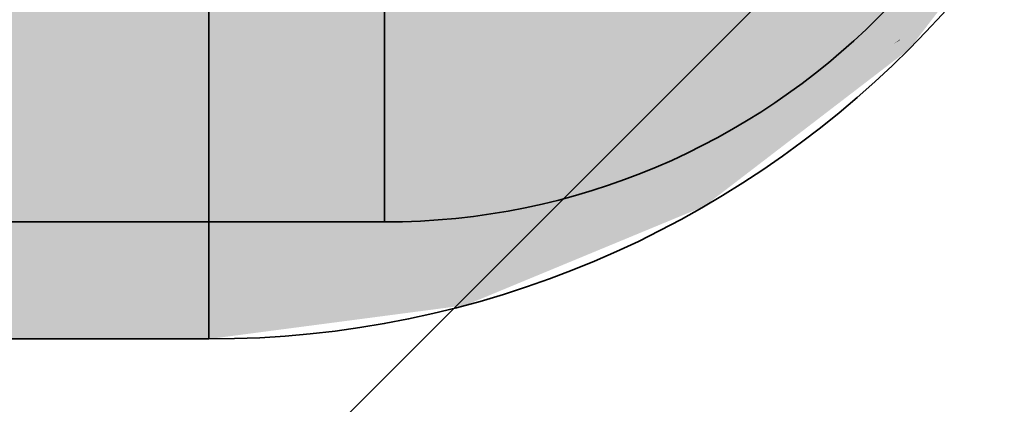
# Model space of a CAD drawing. Extents: x -459 to 541, y -543 to 550.
# Tile 51 of 256: x -222.216 to -220.029, y 50.064 to 50.919. Entities that reach past the tile are written whole.
import ezdxf

# ---------------------------------------------------------------- set-up
doc = ezdxf.new("R2010")
doc.units = 0
doc.layers.get('0').update_dxf_attribs({"lineweight": 35})
doc.layers.add('0-Shading', color=7, linetype='Continuous', lineweight=35)
for name, color, linetype, lineweight, true_color in [('A_Innenwand-A07ALC2Q1N', 7, 'Continuous', 35, 0x80ff80), ('H_Ruecklauf', 5, 'Continuous', 35, 0x0000ff), ('H_Vorlauf', 1, 'Continuous', 35, 0xff0000)]:
    doc.layers.add(name, color=color, linetype=linetype, lineweight=lineweight, true_color=true_color)

# ---------------------------------------------------------------- blocks, each defined once
blk = doc.blocks.new('3D-Ansicht-A07ALAKN1N', base_point=(-283.1415, -11.0399))
at = {"layer": '0-Shading', "color": 14, "true_color": 0xaf0000}
for points in [[(-220.323, 50.9372), (-220.2608, 50.875), (-219.9921, 51.3684), (-219.9159, 51.3245)], [(-220.7542, 50.6063), (-220.7102, 50.5302), (-220.323, 50.9372), (-220.2608, 50.875)], [(-221.2563, 50.3983), (-221.2336, 50.3134), (-220.7542, 50.6063), (-220.7102, 50.5302)], [(-221.7952, 50.3274), (-221.7952, 50.2395), (-221.2563, 50.3983), (-221.2336, 50.3134)]]:
    blk.add_solid(points, dxfattribs=at)
at = {"layer": '0-Shading', "color": 174, "true_color": 0x0000af}
for points in [[(-220.323, 50.9372), (-220.2608, 50.875), (-219.9921, 51.3684), (-219.9159, 51.3245)], [(-220.323, 50.9372), (-220.5658, 50.7509), (-220.2608, 50.875), (-220.2742, 50.8648)], [(-220.5658, 50.7509), (-220.7542, 50.6063), (-220.2742, 50.8648), (-220.7102, 50.5302)], [(-221.2563, 50.3983), (-221.2336, 50.3134), (-220.7542, 50.6063), (-220.7102, 50.5302)], [(-221.7952, 50.3274), (-221.7952, 50.2395), (-221.2563, 50.3983), (-221.2336, 50.3134)]]:
    blk.add_solid(points, dxfattribs=at)
at = {"layer": '0-Shading', "color": 1, "true_color": 0xf50000}
for points in [[(-221.0213, 51.0691), (-220.9152, 50.8853), (-220.7008, 51.3151), (-220.5507, 51.165)], [(-221.3946, 50.9145), (-221.3397, 50.7095), (-221.0213, 51.0691), (-220.9152, 50.8853)], [(-221.7952, 50.8617), (-221.7952, 50.6495), (-221.3946, 50.9145), (-221.3397, 50.7095)], [(-221.7952, 50.8617), (-251.533, 50.8617), (-221.7952, 50.6495), (-251.5214, 50.6495)]]:
    blk.add_solid(points, dxfattribs=at)
at = {"layer": '0-Shading', "color": 5, "true_color": 0x0000f5}
for points in [[(-220.703, 51.3134), (-221.0213, 51.0691), (-220.9152, 50.8853)], [(-220.7008, 51.3151), (-220.703, 51.3134), (-220.5507, 51.165), (-220.9152, 50.8853)], [(-221.0213, 51.0691), (-221.0604, 51.0529), (-220.9152, 50.8853), (-220.9709, 50.8622)], [(-220.9709, 50.8622), (-221.0604, 51.0529), (-221.1637, 51.0101)], [(-220.9709, 50.8622), (-221.1637, 51.0101), (-221.3397, 50.7095), (-221.3946, 50.9145)], [(-221.7952, 50.8617), (-221.7952, 50.6495), (-221.3946, 50.9145), (-221.3397, 50.7095)], [(-221.7952, 50.8617), (-223.1667, 50.8617), (-221.7952, 50.6495), (-223.1316, 50.6495)]]:
    blk.add_solid(points, dxfattribs=at)
at = {"layer": '0-Shading', "color": 14, "true_color": 0x900000}
for points in [[(-220.2608, 50.875), (-220.2396, 50.8538), (-219.9159, 51.3245), (-219.89, 51.3095)], [(-220.7102, 50.5302), (-220.6952, 50.5042), (-220.2608, 50.875), (-220.2396, 50.8538)], [(-221.2336, 50.3134), (-221.2258, 50.2844), (-220.7102, 50.5302), (-220.6952, 50.5042)], [(-221.7952, 50.2395), (-221.7952, 50.2095), (-221.2336, 50.3134), (-221.2258, 50.2844)], [(-221.7952, 50.2395), (-251.4511, 50.2395), (-221.7952, 50.2095), (-251.4211, 50.2095)]]:
    blk.add_solid(points, dxfattribs=at)
at = {"layer": '0-Shading', "color": 174, "true_color": 0x000090}
for points in [[(-219.9159, 51.3245), (-220.2608, 50.875), (-219.9248, 51.2641), (-220.2599, 50.8741)], [(-220.2599, 50.8741), (-220.2396, 50.8538), (-219.9248, 51.2641)], [(-220.2608, 50.875), (-220.2742, 50.8648), (-220.2599, 50.8741)], [(-220.2742, 50.8648), (-220.2396, 50.8538), (-220.2599, 50.8741)], [(-220.2742, 50.8648), (-220.7102, 50.5302), (-220.2396, 50.8538), (-220.6952, 50.5042)], [(-221.2336, 50.3134), (-221.2258, 50.2844), (-220.7102, 50.5302), (-220.6952, 50.5042)], [(-221.7952, 50.2395), (-221.7952, 50.2095), (-221.2336, 50.3134), (-221.2258, 50.2844)], [(-221.7952, 50.2395), (-222.5542, 50.2395), (-221.7952, 50.2095), (-222.2481, 50.2095)]]:
    blk.add_solid(points, dxfattribs=at)
at = {"layer": '0-Shading', "color": 1, "true_color": 0xfd0000}
for points in [[(-221.0213, 51.0691), (-221.1233, 51.1772), (-221.3946, 50.9145), (-221.4477, 51.1124)], [(-221.7952, 51.0895), (-221.7952, 50.8617), (-221.4477, 51.1124), (-221.3946, 50.9145)], [(-221.7952, 51.0895), (-251.537, 51.0895), (-221.7952, 50.8617), (-251.533, 50.8617)]]:
    blk.add_solid(points, dxfattribs=at)
at = {"layer": '0-Shading', "color": 5, "true_color": 0x0000fd}
for points in [[(-221.1637, 51.0101), (-221.1924, 51.1634), (-221.3946, 50.9145), (-221.4477, 51.1124)], [(-221.7952, 51.0895), (-221.7952, 50.8617), (-221.4477, 51.1124), (-221.3946, 50.9145)], [(-221.7952, 51.0895), (-223.1143, 51.0895), (-221.7952, 50.8617), (-223.1667, 50.8617)]]:
    blk.add_solid(points, dxfattribs=at)
at = {"layer": '0-Shading', "color": 1, "true_color": 0xfa0000}
for points in [[(-221.1604, 51.1056), (-221.0843, 50.8217), (-220.9068, 51.1563), (-220.7852, 50.9456)], [(-221.4052, 50.7795), (-221.4052, 51.0895), (-222.2911, 50.7795), (-222.2688, 51.0895)], [(-221.4052, 51.0895), (-221.4052, 50.7795), (-221.1604, 51.1056), (-221.0843, 50.8217)]]:
    blk.add_solid(points, dxfattribs=at)
at = {"layer": '0-Shading', "color": 5, "true_color": 0x0000fa}
for points in [[(-221.1604, 51.1056), (-221.0843, 50.8217), (-220.9068, 51.1563), (-220.7852, 50.9456)], [(-252.0294, 51.0895), (-252.0294, 50.7795), (-221.4052, 51.0895), (-221.4052, 50.7795)], [(-221.4052, 51.0895), (-221.4052, 50.7795), (-221.1604, 51.1056), (-221.0843, 50.8217)]]:
    blk.add_solid(points, dxfattribs=at)
at = {"layer": '0-Shading', "color": 12, "true_color": 0xe40000}
for points in [[(-220.9152, 50.8853), (-220.8241, 50.7274), (-220.5507, 51.165), (-220.4219, 51.0361)], [(-221.3397, 50.7095), (-221.2925, 50.5334), (-220.9152, 50.8853), (-220.8241, 50.7274)], [(-221.7952, 50.6495), (-221.7952, 50.4672), (-221.3397, 50.7095), (-221.2925, 50.5334)], [(-221.7952, 50.6495), (-251.5214, 50.6495), (-221.7952, 50.4672), (-251.503, 50.4672)]]:
    blk.add_solid(points, dxfattribs=at)
at = {"layer": '0-Shading', "color": 172, "true_color": 0x0000e4}
for points in [[(-220.5507, 51.165), (-220.9152, 50.8853), (-220.8044, 50.7425), (-220.847, 50.7671)], [(-220.5507, 51.165), (-220.8044, 50.7425), (-220.4219, 51.0361)], [(-220.9152, 50.8853), (-220.9709, 50.8622), (-220.9526, 50.8482)], [(-220.847, 50.7671), (-220.9152, 50.8853), (-220.9526, 50.8482)], [(-220.9709, 50.8622), (-221.3397, 50.7095), (-220.8241, 50.7274), (-221.2925, 50.5334)], [(-220.9709, 50.8622), (-220.8241, 50.7274), (-220.847, 50.7671)], [(-220.847, 50.7671), (-220.8241, 50.7274), (-220.8044, 50.7425)], [(-221.7952, 50.6495), (-221.7952, 50.4672), (-221.3397, 50.7095), (-221.2925, 50.5334)], [(-221.7952, 50.6495), (-223.1316, 50.6495), (-221.7952, 50.4672), (-223.0115, 50.4672)]]:
    blk.add_solid(points, dxfattribs=at)
at = {"layer": '0-Shading', "color": 12, "true_color": 0xd90000}
for points in [[(-220.7852, 50.9456), (-220.6718, 50.7491), (-220.5284, 51.1427), (-220.368, 50.9822)], [(-221.0843, 50.8217), (-221.0256, 50.6025), (-220.7852, 50.9456), (-220.6718, 50.7491)], [(-221.4052, 50.7795), (-221.4052, 50.5525), (-221.0843, 50.8217), (-221.0256, 50.6025)], [(-221.4052, 50.5525), (-221.4052, 50.7795), (-222.3519, 50.5525), (-222.2911, 50.7795)]]:
    blk.add_solid(points, dxfattribs=at)
at = {"layer": '0-Shading', "color": 172, "true_color": 0x0000d9}
for points in [[(-220.7852, 50.9456), (-220.6718, 50.7491), (-220.5284, 51.1427), (-220.368, 50.9822)], [(-221.0843, 50.8217), (-221.0256, 50.6025), (-220.7852, 50.9456), (-220.6718, 50.7491)], [(-221.4052, 50.7795), (-221.4052, 50.5525), (-221.0843, 50.8217), (-221.0256, 50.6025)], [(-252.0294, 50.7795), (-252.0294, 50.5525), (-221.4052, 50.7795), (-221.4052, 50.5525)]]:
    blk.add_solid(points, dxfattribs=at)
at = {"layer": '0-Shading', "color": 12, "true_color": 0xcc0000}
for points in [[(-220.8241, 50.7274), (-220.7542, 50.6063), (-220.4219, 51.0361), (-220.323, 50.9372)], [(-221.2925, 50.5334), (-221.2563, 50.3983), (-220.8241, 50.7274), (-220.7542, 50.6063)], [(-221.7952, 50.4672), (-221.7952, 50.3274), (-221.2925, 50.5334), (-221.2563, 50.3983)]]:
    blk.add_solid(points, dxfattribs=at)
at = {"layer": '0-Shading', "color": 172, "true_color": 0x0000cc}
for points in [[(-220.4219, 51.0361), (-220.8044, 50.7425), (-220.323, 50.9372), (-220.5658, 50.7509)], [(-220.8044, 50.7425), (-220.8241, 50.7274), (-220.5658, 50.7509), (-220.7542, 50.6063)], [(-221.2925, 50.5334), (-221.2563, 50.3983), (-220.8241, 50.7274), (-220.7542, 50.6063)], [(-221.7952, 50.4672), (-221.7952, 50.3274), (-221.2925, 50.5334), (-221.2563, 50.3983)]]:
    blk.add_solid(points, dxfattribs=at)
at = {"layer": '0-Shading', "color": 14, "true_color": 0xa00000}
for points in [[(-220.6718, 50.7491), (-220.6302, 50.6771), (-220.368, 50.9822), (-220.3092, 50.9235)], [(-221.0256, 50.6025), (-221.0041, 50.5223), (-220.6718, 50.7491), (-220.6302, 50.6771)], [(-221.4052, 50.5525), (-221.4052, 50.4695), (-221.0256, 50.6025), (-221.0041, 50.5223)], [(-221.4052, 50.4695), (-221.4052, 50.5525), (-222.435, 50.4695), (-222.3519, 50.5525)]]:
    blk.add_solid(points, dxfattribs=at)
at = {"layer": '0-Shading', "color": 174, "true_color": 0x0000a0}
for points in [[(-220.6718, 50.7491), (-220.6302, 50.6771), (-220.368, 50.9822), (-220.3092, 50.9235)], [(-221.0256, 50.6025), (-221.0041, 50.5223), (-220.6718, 50.7491), (-220.6302, 50.6771)], [(-221.4052, 50.5525), (-221.4052, 50.4695), (-221.0256, 50.6025), (-221.0041, 50.5223)], [(-221.4052, 50.5525), (-239.4112, 50.5525), (-221.4052, 50.4695), (-238.8086, 50.4695)]]:
    blk.add_solid(points, dxfattribs=at)
at = {"layer": '0-Shading', "color": 12, "true_color": 0xcd0000}
blk.add_solid([(-221.7952, 50.4672), (-251.503, 50.4672), (-221.7952, 50.3274), (-251.479, 50.3274)], dxfattribs=at)
at = {"layer": '0-Shading', "color": 172, "true_color": 0x0000cd}
blk.add_solid([(-221.7952, 50.4672), (-223.0115, 50.4672), (-221.7952, 50.3274), (-222.8146, 50.3274)], dxfattribs=at)
at = {"layer": '0-Shading', "color": 14, "true_color": 0xb00000}
blk.add_solid([(-221.7952, 50.3274), (-251.479, 50.3274), (-221.7952, 50.2395), (-251.4511, 50.2395)], dxfattribs=at)
at = {"layer": '0-Shading', "color": 174, "true_color": 0x0000b0}
blk.add_solid([(-221.7952, 50.3274), (-222.8146, 50.3274), (-221.7952, 50.2395), (-222.5542, 50.2395)], dxfattribs=at)
blk = doc.blocks.new('Referenz-A07ALD1B1N', base_point=(-283.1415, -11.0399))
at = {"layer": 'A_Innenwand-A07ALC2Q1N', "color": 0, "linetype": 'ByBlock', "lineweight": 18, "ltscale": 0.18}
blk.add_line((-228.9253, 42.6037), (-218.9253, 52.6037), dxfattribs=at)
blk = doc.blocks.new('Geometrie-A07ALD2X1N', base_point=(-283.1415, 35.2695))
at = {"layer": 'H_Ruecklauf', "lineweight": -2}
for p, q in [((-221.7952, 51.9695), (-221.7952, 50.2095)), ((-221.4052, 51.7095), (-221.4052, 50.4695)), ((-221.7952, 51.454), (-221.7952, 50.725)), ((-221.4052, 51.3463), (-221.4052, 50.8327)), ((-221.4052, 50.8327), (-221.4052, 50.4695)), ((-221.7952, 50.725), (-221.7952, 50.2095)), ((-252.0294, 50.4695), (-221.4052, 50.4695)), ((-251.6394, 50.2095), (-221.7952, 50.2095))]:
    blk.add_line(p, q, dxfattribs=at)
for centre, major_axis in [((-221.7952, 52.4095), (0, -2.2)), ((-221.4052, 52.0195), (0, -1.55))]:
    blk.add_ellipse(centre, major_axis=major_axis, ratio=1, start_param=0, end_param=1.570796, dxfattribs=at)
blk = doc.blocks.new('Geometrie-A07ALD2Z1N', base_point=(-283.1415, 32.2695))
at = {"layer": 'H_Vorlauf', "lineweight": -2}
for p, q in [((-221.7952, 51.9695), (-221.7952, 50.2095)), ((-221.4052, 51.7095), (-221.4052, 50.4695)), ((-221.7952, 51.454), (-221.7952, 50.725)), ((-221.4052, 51.3463), (-221.4052, 50.8327)), ((-221.4052, 50.8327), (-221.4052, 50.4695)), ((-221.7952, 50.725), (-221.7952, 50.2095)), ((-252.0294, 50.4695), (-221.4052, 50.4695)), ((-251.6394, 50.2095), (-221.7952, 50.2095))]:
    blk.add_line(p, q, dxfattribs=at)
for centre, major_axis in [((-221.7952, 52.4095), (0, -2.2)), ((-221.4052, 52.0195), (0, -1.55))]:
    blk.add_ellipse(centre, major_axis=major_axis, ratio=1, start_param=0, end_param=1.570796, dxfattribs=at)

msp = doc.modelspace()

# ---------------------------------------------------------------- block references
at = {"color": 251, "lineweight": 25, "ltscale": 0.25, "true_color": 0x585858}
msp.add_blockref('Referenz-A07ALD1B1N', (-283.1415, -11.0399), dxfattribs=at)
msp.add_blockref('3D-Ansicht-A07ALAKN1N', (-283.1415, -11.0399))
at = {"linetype": 'Continuous', "ltscale": 0.35}
for name, p in [('Geometrie-A07ALD2X1N', (-283.1415, 35.2695)), ('Geometrie-A07ALD2Z1N', (-283.1415, 32.2695))]:
    msp.add_blockref(name, p, dxfattribs=at)

doc.saveas('drawing.dxf')
